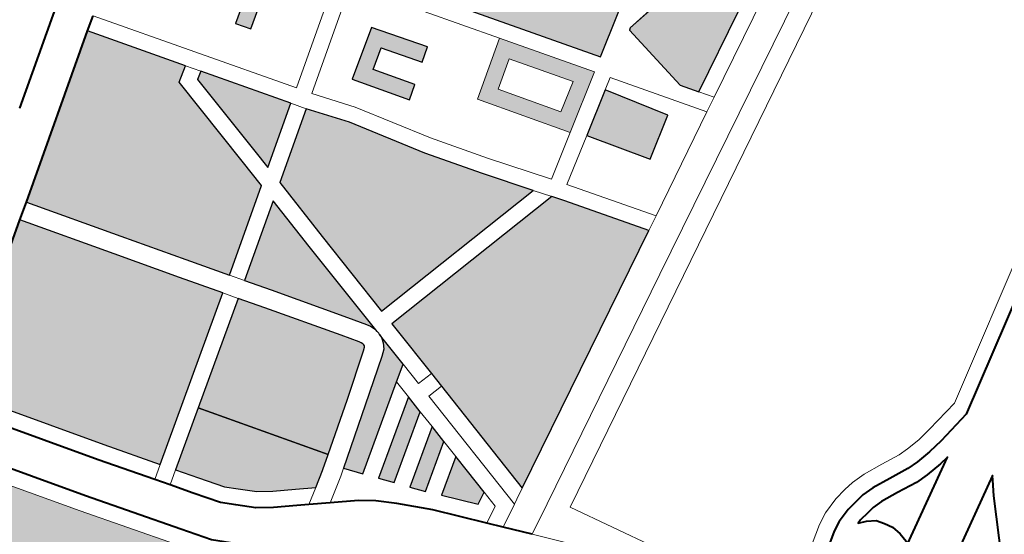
# Model space of a CAD drawing. Header units: metres. Extents: x 149090 to 149776, y 485756 to 486362.
# Tile 88 of 93: x 149598.76 to 149607.86, y 486326.24 to 486330.99. Entities that reach past the tile are written whole.
import ezdxf

# ---------------------------------------------------------------- set-up
doc = ezdxf.new("R2010")
doc.units = ezdxf.units.M
doc.header["$MEASUREMENT"] = 0
for name, color, linetype, lineweight in [('WVB-pen-brm-dik 018', 6, 'Continuous', 13), ('WVB-pen-dik 035', 1, 'Continuous', 40), ('WVB-raster-20%', 254, 'Continuous', 30), ('WVB-raster-60%', 253, 'Continuous', 30)]:
    doc.layers.add(name, color=color, linetype=linetype, lineweight=lineweight)

# ---------------------------------------------------------------- blocks, each defined once
blk = doc.blocks.new('INZET')
at = {"layer": 'WVB-raster-20%'}
for points in [[(-0.034529, -0.040088), (-0.035019, -0.039393), (-0.035754, -0.038344), (-0.036817, -0.036825), (-0.03407, -0.034894), (-0.032961, -0.036463), (-0.033236, -0.036641), (-0.033123, -0.038508), (-0.033093, -0.039079)], [(-0.031584, -0.036599), (-0.031757, -0.036354), (-0.030813, -0.0357), (-0.030642, -0.035946)], [(-0.032803, -0.038876), (-0.032824, -0.038491), (-0.032926, -0.036798), (-0.032788, -0.036709), (-0.03177, -0.03815)], [(-0.02549, -0.042319), (-0.025702, -0.04202), (-0.02588, -0.040648), (-0.025841, -0.040623), (-0.022596, -0.040239), (-0.022572, -0.040723)], [(-0.034945, -0.043848), (-0.036412, -0.041761), (-0.034643, -0.040535), (-0.034344, -0.040959), (-0.033483, -0.042186), (-0.033281, -0.042478), (-0.033261, -0.042516), (-0.033247, -0.042547), (-0.033243, -0.042571), (-0.033244, -0.042596), (-0.033248, -0.042609), (-0.033254, -0.042618), (-0.033308, -0.042662), (-0.034069, -0.043219)], [(-0.026944, -0.04282), (-0.027648, -0.041786), (-0.026883, -0.041294), (-0.026207, -0.04234)], [(-0.032373, -0.046423), (-0.03251, -0.044027), (-0.032527, -0.043727), (-0.032587, -0.042677), (-0.032595, -0.042554), (-0.028826, -0.042335), (-0.028673, -0.042541), (-0.027721, -0.043882)], [(-0.034629, -0.04451), (-0.034864, -0.04422), (-0.033863, -0.043503), (-0.033095, -0.04294), (-0.032985, -0.042852), (-0.032925, -0.04275), (-0.032896, -0.042652), (-0.032893, -0.042584), (-0.032887, -0.042694), (-0.032853, -0.043281), (-0.033142, -0.043481)], [(-0.03425, -0.044978), (-0.034439, -0.044744), (-0.033122, -0.043832), (-0.033102, -0.044183)], [(-0.033871, -0.045445), (-0.03406, -0.045211), (-0.033082, -0.044534), (-0.033062, -0.044885)]]:
    blk.add_hatch(color=256, dxfattribs=at).paths.add_polyline_path(points)
at = {"layer": 'WVB-raster-20%', "extrusion": (0, 0, -1)}
for points in [[(0.026602, -0.040745), (0.023825, -0.038943), (0.024011, -0.038964), (0.024148, -0.038923), (0.024276, -0.038817), (0.024711, -0.038215), (0.026736, -0.035327), (0.029196, -0.037072)], [(0.037588, -0.042211), (0.034816, -0.040289), (0.035306, -0.039594), (0.036041, -0.038545), (0.037104, -0.037026), (0.039868, -0.03897), (0.039448, -0.039563), (0.038231, -0.041309)], [(0.029946, -0.03936), (0.0297, -0.039189), (0.030167, -0.038514), (0.029819, -0.038275), (0.029352, -0.038927), (0.029108, -0.038752), (0.029747, -0.037862), (0.030585, -0.038438)], [(0.032613, -0.042254), (0.029038, -0.042046), (0.029627, -0.041248), (0.030281, -0.040326), (0.031086, -0.039063), (0.031599, -0.038396), (0.032785, -0.039229), (0.032718, -0.040491)], [(0.032897, -0.042517), (0.033018, -0.040508), (0.033074, -0.039433), (0.034356, -0.040333), (0.034057, -0.040758), (0.033196, -0.041986), (0.032982, -0.042295), (0.032945, -0.042364), (0.032909, -0.042448)], [(0.033213, -0.046199), (0.032994, -0.046079), (0.033022, -0.045587), (0.033042, -0.045236), (0.033671, -0.045672)]]:
    blk.add_hatch(color=256, dxfattribs=at).paths.add_polyline_path(points)
at = {"layer": 'WVB-raster-20%'}
h = blk.add_hatch(color=256, dxfattribs=at)
h.paths.add_polyline_path([(-0.027865, -0.041565), (-0.028909, -0.040072), (-0.027929, -0.039386), (-0.026854, -0.040909)])
h.paths.add_polyline_path([(-0.027785, -0.041156), (-0.028492, -0.040146), (-0.028002, -0.039803), (-0.027279, -0.040827)], flags=16)
at = {"layer": 'WVB-raster-20%', "extrusion": (0, 0, -1)}
h = blk.add_hatch(color=256, dxfattribs=at)
h.paths.add_polyline_path([(0.039957, -0.047109), (0.03989, -0.047109), (0.039811, -0.047086), (0.039732, -0.047064), (0.03962, -0.046993), (0.039582, -0.04697), (0.037366, -0.045408), (0.036939, -0.045144), (0.036721, -0.045001), (0.036871, -0.044914), (0.037236, -0.044662), (0.037567, -0.044354), (0.037844, -0.044086), (0.038209, -0.043579), (0.039293, -0.042058), (0.040512, -0.040311), (0.040931, -0.039719), (0.043452, -0.041516), (0.043271, -0.041777), (0.042991, -0.04221), (0.042849, -0.042471), (0.041768, -0.044459), (0.040482, -0.046813), (0.040437, -0.04688), (0.040379, -0.046938), (0.040298, -0.046996), (0.040194, -0.047051), (0.040117, -0.047081), (0.040058, -0.047097)])
h.paths.add_polyline_path([(0.04041, -0.044295), (0.039294, -0.043509), (0.039275, -0.043495), (0.039606, -0.042922), (0.040265, -0.043295), (0.040839, -0.04379)], flags=16)
at = {"layer": 'WVB-raster-60%'}
blk.add_hatch(color=256, dxfattribs=at).paths.add_polyline_path([(-0.035489, -0.044217), (-0.035808, -0.044027), (-0.036175, -0.043815), (-0.03642, -0.043646), (-0.036672, -0.043412), (-0.036856, -0.043233), (-0.037152, -0.042822), (-0.037414, -0.042455), (-0.036412, -0.041761), (-0.034945, -0.043848), (-0.035187, -0.044022), (-0.0352, -0.04403)])
at = {"layer": 'WVB-pen-brm-dik 018'}
for p, q in [((-0.035923, -0.035335), (-0.033856, -0.033882)), ((-0.033825, -0.034721), (-0.03407, -0.034894)), ((-0.033825, -0.034721), (-0.031525, -0.037978)), ((-0.031525, -0.037978), (-0.033825, -0.034721)), ((-0.03407, -0.034894), (-0.032961, -0.036463)), ((-0.030813, -0.0357), (-0.031757, -0.036354)), ((-0.031584, -0.036599), (-0.030642, -0.035946)), ((-0.031757, -0.036354), (-0.031584, -0.036599)), ((-0.032961, -0.036463), (-0.033236, -0.036641)), ((-0.032788, -0.036709), (-0.032961, -0.036463)), ((-0.032961, -0.036463), (-0.032788, -0.036709)), ((-0.031525, -0.037978), (-0.029511, -0.036563)), ((-0.029511, -0.036563), (-0.031525, -0.037978)), ((-0.033236, -0.036641), (-0.033123, -0.038508)), ((-0.032926, -0.036798), (-0.032788, -0.036709)), ((-0.032788, -0.036709), (-0.03177, -0.03815)), ((-0.036817, -0.036825), (-0.037104, -0.037026)), ((-0.035754, -0.038344), (-0.036817, -0.036825)), ((-0.032824, -0.038491), (-0.032926, -0.036798)), ((-0.037104, -0.037026), (-0.036041, -0.038545)), ((-0.031353, -0.038224), (-0.029613, -0.037001)), ((-0.029613, -0.037001), (-0.031353, -0.038224)), ((-0.029613, -0.037001), (-0.027929, -0.039386)), ((-0.027929, -0.039386), (-0.029613, -0.037001)), ((-0.026602, -0.040745), (-0.029196, -0.037072)), ((-0.029747, -0.037862), (-0.030585, -0.038438)), ((-0.029108, -0.038752), (-0.029747, -0.037862)), ((-0.03177, -0.03815), (-0.032803, -0.038876)), ((-0.031599, -0.038396), (-0.03177, -0.03815)), ((-0.03177, -0.03815), (-0.031599, -0.038396)), ((-0.035019, -0.039393), (-0.035754, -0.038344)), ((-0.030841, -0.038891), (-0.031353, -0.038224)), ((-0.031353, -0.038224), (-0.030841, -0.038891)), ((-0.030167, -0.038514), (-0.029819, -0.038275)), ((-0.029819, -0.038275), (-0.029352, -0.038927)), ((-0.036041, -0.038545), (-0.035306, -0.039594)), ((-0.033123, -0.038508), (-0.033093, -0.039079)), ((-0.032803, -0.038876), (-0.032824, -0.038491)), ((-0.032785, -0.039229), (-0.031599, -0.038396)), ((-0.031599, -0.038396), (-0.031086, -0.039063)), ((-0.030585, -0.038438), (-0.029946, -0.03936)), ((-0.0297, -0.039189), (-0.030167, -0.038514)), ((-0.030032, -0.040159), (-0.030841, -0.038891)), ((-0.030841, -0.038891), (-0.030032, -0.040159)), ((-0.029352, -0.038927), (-0.029108, -0.038752)), ((-0.033093, -0.039079), (-0.034529, -0.040088)), ((-0.031086, -0.039063), (-0.030281, -0.040326)), ((-0.023825, -0.038943), (-0.026602, -0.040745)), ((-0.032718, -0.040491), (-0.032785, -0.039229)), ((-0.029946, -0.03936), (-0.0297, -0.039189)), ((-0.034529, -0.040088), (-0.035019, -0.039393)), ((-0.034356, -0.040333), (-0.033074, -0.039433)), ((-0.033074, -0.039433), (-0.033018, -0.040508)), ((-0.028909, -0.040072), (-0.027929, -0.039386)), ((-0.027929, -0.039386), (-0.026854, -0.040909)), ((-0.038231, -0.041309), (-0.039448, -0.039563)), ((-0.035306, -0.039594), (-0.034816, -0.040289)), ((-0.039694, -0.039736), (-0.038476, -0.041482)), ((-0.028002, -0.039803), (-0.028492, -0.040146)), ((-0.027279, -0.040827), (-0.028002, -0.039803)), ((-0.039048, -0.041885), (-0.040267, -0.040138)), ((-0.034529, -0.040088), (-0.034356, -0.040333)), ((-0.034356, -0.040333), (-0.034529, -0.040088)), ((-0.029384, -0.041072), (-0.030032, -0.040159)), ((-0.030032, -0.040159), (-0.029384, -0.041072)), ((-0.027865, -0.041565), (-0.028909, -0.040072)), ((-0.028492, -0.040146), (-0.027785, -0.041156)), ((-0.040512, -0.040311), (-0.039293, -0.042058)), ((-0.034816, -0.040289), (-0.037588, -0.042211)), ((-0.034643, -0.040535), (-0.034816, -0.040289)), ((-0.034816, -0.040289), (-0.034643, -0.040535)), ((-0.034057, -0.040758), (-0.034356, -0.040333)), ((-0.030281, -0.040326), (-0.029627, -0.041248)), ((-0.025841, -0.040623), (-0.022596, -0.040239)), ((-0.036412, -0.041761), (-0.034643, -0.040535)), ((-0.034643, -0.040535), (-0.034344, -0.040959)), ((-0.033018, -0.040508), (-0.032897, -0.042517)), ((-0.032613, -0.042254), (-0.032718, -0.040491)), ((-0.02588, -0.040648), (-0.025841, -0.040623)), ((-0.025702, -0.04202), (-0.02588, -0.040648)), ((-0.022572, -0.040723), (-0.02549, -0.042319)), ((-0.033196, -0.041986), (-0.034057, -0.040758)), ((-0.026854, -0.040909), (-0.027865, -0.041565)), ((-0.027785, -0.041156), (-0.027279, -0.040827)), ((-0.034344, -0.040959), (-0.033483, -0.042186)), ((-0.020497, -0.040992), (-0.031854, -0.047219)), ((-0.020497, -0.040992), (-0.031854, -0.047219)), ((-0.028646, -0.042072), (-0.029384, -0.041072)), ((-0.029384, -0.041072), (-0.028646, -0.042072)), ((-0.022555, -0.041055), (-0.025316, -0.042566)), ((-0.025316, -0.042566), (-0.022555, -0.041055)), ((-0.029627, -0.041248), (-0.029038, -0.042046)), ((-0.028016, -0.044658), (-0.02157, -0.041146)), ((-0.02157, -0.041146), (-0.028016, -0.044658)), ((-0.027648, -0.041786), (-0.026883, -0.041294)), ((-0.026676, -0.04116), (-0.026883, -0.041294)), ((-0.026883, -0.041294), (-0.026676, -0.04116)), ((-0.026883, -0.041294), (-0.026207, -0.04234)), ((-0.025581, -0.042711), (-0.026676, -0.04116)), ((-0.026676, -0.04116), (-0.025581, -0.042711)), ((-0.037588, -0.042211), (-0.038231, -0.041309)), ((-0.038476, -0.041482), (-0.037834, -0.042382)), ((-0.027865, -0.041565), (-0.028646, -0.042072)), ((-0.028646, -0.042072), (-0.027865, -0.041565)), ((-0.037414, -0.042455), (-0.036412, -0.041761)), ((-0.027648, -0.041786), (-0.028467, -0.042314)), ((-0.028467, -0.042314), (-0.027648, -0.041786)), ((-0.026944, -0.04282), (-0.027648, -0.041786)), ((-0.037965, -0.043404), (-0.039048, -0.041885)), ((-0.032982, -0.042295), (-0.033196, -0.041986)), ((-0.02549, -0.042319), (-0.025702, -0.04202)), ((-0.039293, -0.042058), (-0.038209, -0.043579)), ((-0.033483, -0.042186), (-0.033281, -0.042478)), ((-0.029038, -0.042046), (-0.032613, -0.042254)), ((-0.028826, -0.042335), (-0.029038, -0.042046)), ((-0.029038, -0.042046), (-0.028826, -0.042335)), ((-0.037588, -0.042211), (-0.037834, -0.042382)), ((-0.037834, -0.042382), (-0.037588, -0.042211)), ((-0.037834, -0.042382), (-0.03766, -0.042626)), ((-0.032945, -0.042364), (-0.032982, -0.042295)), ((-0.032909, -0.042448), (-0.032945, -0.042364)), ((-0.032595, -0.042554), (-0.028826, -0.042335)), ((-0.028826, -0.042335), (-0.028673, -0.042541)), ((-0.028467, -0.042314), (-0.027456, -0.043737)), ((-0.027456, -0.043737), (-0.028467, -0.042314)), ((-0.026207, -0.04234), (-0.026944, -0.04282)), ((-0.025316, -0.042566), (-0.02549, -0.042319)), ((-0.02549, -0.042319), (-0.025316, -0.042566)), ((-0.03766, -0.042626), (-0.037414, -0.042455)), ((-0.037414, -0.042455), (-0.03766, -0.042626)), ((-0.037152, -0.042822), (-0.037414, -0.042455)), ((-0.033281, -0.042478), (-0.033261, -0.042516)), ((-0.033261, -0.042516), (-0.033247, -0.042547)), ((-0.033247, -0.042547), (-0.033243, -0.042571)), ((-0.032897, -0.042517), (-0.032909, -0.042448)), ((-0.032897, -0.042517), (-0.032892, -0.042548)), ((-0.032892, -0.042548), (-0.032897, -0.042517)), ((-0.032892, -0.042548), (-0.032893, -0.042584)), ((-0.032893, -0.042584), (-0.032892, -0.042548)), ((-0.032587, -0.042677), (-0.032595, -0.042554)), ((-0.028673, -0.042541), (-0.027721, -0.043882)), ((-0.025316, -0.042566), (-0.025581, -0.042711)), ((-0.025581, -0.042711), (-0.025316, -0.042566)), ((-0.03766, -0.042626), (-0.037396, -0.042996)), ((-0.033308, -0.042662), (-0.034069, -0.043219)), ((-0.033254, -0.042618), (-0.033308, -0.042662)), ((-0.033248, -0.042609), (-0.033254, -0.042618)), ((-0.033244, -0.042596), (-0.033248, -0.042609)), ((-0.033243, -0.042571), (-0.033244, -0.042596)), ((-0.032985, -0.042852), (-0.032925, -0.04275)), ((-0.032925, -0.04275), (-0.032896, -0.042652)), ((-0.032896, -0.042652), (-0.032893, -0.042584)), ((-0.032893, -0.042584), (-0.032887, -0.042694)), ((-0.032887, -0.042694), (-0.032853, -0.043281)), ((-0.032527, -0.043727), (-0.032587, -0.042677)), ((-0.025581, -0.042711), (-0.027456, -0.043737)), ((-0.027456, -0.043737), (-0.025581, -0.042711)), ((-0.036856, -0.043233), (-0.037152, -0.042822)), ((-0.033095, -0.04294), (-0.032985, -0.042852)), ((-0.037396, -0.042996), (-0.037084, -0.04343)), ((-0.033863, -0.043503), (-0.033095, -0.04294)), ((-0.036672, -0.043412), (-0.036856, -0.043233)), ((-0.034069, -0.043219), (-0.034945, -0.043848)), ((-0.032853, -0.043281), (-0.033142, -0.043481)), ((-0.032827, -0.043742), (-0.032853, -0.043281)), ((-0.032853, -0.043281), (-0.032827, -0.043742)), ((-0.037616, -0.043889), (-0.037965, -0.043404)), ((-0.037084, -0.04343), (-0.036878, -0.043629)), ((-0.03642, -0.043646), (-0.036672, -0.043412)), ((-0.036878, -0.043629), (-0.036608, -0.043881)), ((-0.036175, -0.043815), (-0.03642, -0.043646)), ((-0.034864, -0.04422), (-0.033863, -0.043503)), ((-0.033142, -0.043481), (-0.034629, -0.04451)), ((-0.033142, -0.043481), (-0.033122, -0.043832)), ((-0.033122, -0.043832), (-0.033142, -0.043481)), ((-0.035808, -0.044027), (-0.036175, -0.043815)), ((-0.034439, -0.044744), (-0.033122, -0.043832)), ((-0.033122, -0.043832), (-0.033102, -0.044183)), ((-0.032527, -0.043727), (-0.032827, -0.043742)), ((-0.032827, -0.043742), (-0.032527, -0.043727)), ((-0.03251, -0.044027), (-0.032527, -0.043727)), ((-0.027456, -0.043737), (-0.027721, -0.043882)), ((-0.027721, -0.043882), (-0.027456, -0.043737)), ((-0.036608, -0.043881), (-0.036336, -0.044068)), ((-0.035187, -0.044022), (-0.0352, -0.04403)), ((-0.034945, -0.043848), (-0.035187, -0.044022)), ((-0.027721, -0.043882), (-0.032373, -0.046423)), ((-0.036336, -0.044068), (-0.03596, -0.044286)), ((-0.035489, -0.044217), (-0.035808, -0.044027)), ((-0.0352, -0.04403), (-0.035489, -0.044217)), ((-0.033102, -0.044183), (-0.03425, -0.044978)), ((-0.033102, -0.044183), (-0.033082, -0.044534)), ((-0.033082, -0.044534), (-0.033102, -0.044183)), ((-0.03281, -0.044042), (-0.03251, -0.044027)), ((-0.03251, -0.044027), (-0.03281, -0.044042)), ((-0.032664, -0.046582), (-0.03281, -0.044042)), ((-0.03281, -0.044042), (-0.032664, -0.046582)), ((-0.032373, -0.046423), (-0.03251, -0.044027)), ((-0.03596, -0.044286), (-0.03577, -0.044399)), ((-0.03577, -0.044399), (-0.035489, -0.044217)), ((-0.035489, -0.044217), (-0.03577, -0.044399)), ((-0.03499, -0.044311), (-0.035434, -0.044599)), ((-0.035434, -0.044599), (-0.03499, -0.044311)), ((-0.034941, -0.044276), (-0.03499, -0.044311)), ((-0.03499, -0.044311), (-0.034941, -0.044276)), ((-0.034864, -0.04422), (-0.034941, -0.044276)), ((-0.034941, -0.044276), (-0.034864, -0.04422)), ((-0.034629, -0.04451), (-0.034864, -0.04422)), ((-0.03577, -0.044399), (-0.035434, -0.044599)), ((-0.03406, -0.045211), (-0.033082, -0.044534)), ((-0.033082, -0.044534), (-0.033062, -0.044885)), ((-0.035434, -0.044599), (-0.03498, -0.044868)), ((-0.03425, -0.044978), (-0.034439, -0.044744)), ((-0.032166, -0.046927), (-0.028016, -0.044658)), ((-0.028016, -0.044658), (-0.032166, -0.046927)), ((-0.03498, -0.044868), (-0.034722, -0.045058)), ((-0.033062, -0.044885), (-0.033871, -0.045445)), ((-0.033062, -0.044885), (-0.033042, -0.045236)), ((-0.033042, -0.045236), (-0.033062, -0.044885)), ((-0.034722, -0.045058), (-0.03443, -0.04532)), ((-0.033871, -0.045445), (-0.03406, -0.045211)), ((-0.033671, -0.045672), (-0.033042, -0.045236)), ((-0.033042, -0.045236), (-0.033022, -0.045587)), ((-0.03443, -0.04532), (-0.033955, -0.045803)), ((-0.033022, -0.045587), (-0.032994, -0.046079)), ((-0.033955, -0.045803), (-0.033281, -0.046578)), ((-0.033213, -0.046199), (-0.033671, -0.045672)), ((-0.032994, -0.046079), (-0.033213, -0.046199)), ((-0.032994, -0.046079), (-0.032975, -0.04641)), ((-0.032975, -0.04641), (-0.032994, -0.046079)), ((-0.024942, -0.049743), (-0.019194, -0.046193)), ((-0.024942, -0.049743), (-0.019194, -0.046193)), ((-0.032975, -0.04641), (-0.033281, -0.046578)), ((-0.033281, -0.046578), (-0.032975, -0.04641)), ((-0.032577, -0.046534), (-0.032664, -0.046582)), ((-0.032664, -0.046582), (-0.032577, -0.046534)), ((-0.032373, -0.046423), (-0.032577, -0.046534)), ((-0.032577, -0.046534), (-0.032373, -0.046423)), ((-0.024884, -0.050038), (-0.019036, -0.046447)), ((-0.033281, -0.046578), (-0.03308, -0.046809)), ((-0.032664, -0.046582), (-0.03308, -0.046809)), ((-0.03308, -0.046809), (-0.032664, -0.046582)), ((-0.03308, -0.046809), (-0.032716, -0.047227)), ((-0.032716, -0.047227), (-0.032166, -0.046927)), ((-0.032166, -0.046927), (-0.032716, -0.047227)), ((-0.032716, -0.047227), (-0.031864, -0.048207)), ((-0.031854, -0.047219), (-0.031001, -0.048731)), ((-0.031854, -0.047219), (-0.031001, -0.048731)), ((-0.025597, -0.049872), (-0.024942, -0.049743)), ((-0.025597, -0.049872), (-0.024942, -0.049743)), ((-0.028276, -0.050136), (-0.028058, -0.050027)), ((-0.028276, -0.050136), (-0.028058, -0.050027)), ((-0.028058, -0.050027), (-0.027753, -0.049925)), ((-0.028058, -0.050027), (-0.027753, -0.049925)), ((-0.027753, -0.049925), (-0.027518, -0.049883)), ((-0.027753, -0.049925), (-0.027518, -0.049883)), ((-0.027518, -0.049883), (-0.027328, -0.049854)), ((-0.027518, -0.049883), (-0.027328, -0.049854)), ((-0.027328, -0.049854), (-0.027063, -0.049854)), ((-0.027328, -0.049854), (-0.027063, -0.049854)), ((-0.027063, -0.049854), (-0.026688, -0.049892)), ((-0.027063, -0.049854), (-0.026688, -0.049892)), ((-0.026688, -0.049892), (-0.026327, -0.049935)), ((-0.026688, -0.049892), (-0.026327, -0.049935)), ((-0.026327, -0.049935), (-0.02614, -0.049935)), ((-0.026327, -0.049935), (-0.02614, -0.049935)), ((-0.02614, -0.049935), (-0.025872, -0.049915)), ((-0.02614, -0.049935), (-0.025872, -0.049915)), ((-0.025872, -0.049915), (-0.025597, -0.049872)), ((-0.025872, -0.049915), (-0.025597, -0.049872)), ((-0.029385, -0.050893), (-0.028276, -0.050136)), ((-0.029385, -0.050893), (-0.028276, -0.050136)), ((-0.027679, -0.050216), (-0.027469, -0.050179)), ((-0.027469, -0.050179), (-0.027305, -0.050154)), ((-0.027305, -0.050154), (-0.027078, -0.050154)), ((-0.027078, -0.050154), (-0.026721, -0.05019)), ((-0.026721, -0.05019), (-0.026345, -0.050235)), ((-0.025838, -0.050213), (-0.025545, -0.050168)), ((-0.025545, -0.050168), (-0.024884, -0.050038)), ((-0.028124, -0.050395), (-0.027943, -0.050304)), ((-0.027943, -0.050304), (-0.027679, -0.050216)), ((-0.026345, -0.050235), (-0.026128, -0.050235)), ((-0.026128, -0.050235), (-0.025838, -0.050213)), ((-0.029463, -0.05131), (-0.028124, -0.050395)), ((-0.027605, -0.050508), (-0.027678, -0.050532)), ((-0.027678, -0.050532), (-0.027531, -0.050586)), ((-0.02742, -0.050475), (-0.027605, -0.050508)), ((-0.027282, -0.050454), (-0.02742, -0.050475)), ((-0.027093, -0.050454), (-0.027282, -0.050454)), ((-0.027154, -0.051372), (-0.025627, -0.050484)), ((-0.026754, -0.050488), (-0.027093, -0.050454)), ((-0.026363, -0.050535), (-0.026754, -0.050488)), ((-0.026117, -0.050535), (-0.026363, -0.050535)), ((-0.025804, -0.050511), (-0.026117, -0.050535)), ((-0.025627, -0.050484), (-0.025804, -0.050511)), ((-0.027531, -0.050586), (-0.027373, -0.05068)), ((-0.027373, -0.05068), (-0.027283, -0.050816)), ((-0.027283, -0.050816), (-0.027199, -0.050955)), ((-0.027199, -0.050955), (-0.027157, -0.051139)), ((-0.027157, -0.051139), (-0.027143, -0.051309)), ((-0.025138, -0.051241), (-0.026637, -0.052112)), ((-0.025183, -0.051317), (-0.025138, -0.051241)), ((-0.025336, -0.051564), (-0.025183, -0.051317)), ((-0.025883, -0.052598), (-0.025336, -0.051564))]:
    blk.add_line(p, q, dxfattribs=at)
at = {"layer": 'WVB-pen-dik 035', "flags": 128}
for points in [[(-0.033856, -0.033882), (-0.035923, -0.035335)], [(-0.03407, -0.034894), (-0.033825, -0.034721)], [(-0.036817, -0.036825), (-0.03407, -0.034894)], [(-0.037104, -0.037026), (-0.036817, -0.036825)], [(-0.039868, -0.03897), (-0.037104, -0.037026)], [(-0.019036, -0.046447), (-0.024884, -0.050038), (-0.025545, -0.050168), (-0.025838, -0.050213), (-0.026128, -0.050235), (-0.026345, -0.050235), (-0.026721, -0.05019), (-0.027078, -0.050154), (-0.027305, -0.050154), (-0.027469, -0.050179), (-0.027679, -0.050216), (-0.027943, -0.050304), (-0.028124, -0.050395), (-0.029463, -0.05131)], [(-0.037834, -0.042382), (-0.038476, -0.041482), (-0.039694, -0.039736), (-0.040114, -0.039143)], [(-0.040686, -0.039545), (-0.040267, -0.040138), (-0.039048, -0.041885), (-0.037965, -0.043404), (-0.037616, -0.043889), (-0.037361, -0.044137), (-0.037048, -0.044428), (-0.036711, -0.04466), (-0.036439, -0.044818)], [(-0.03766, -0.042626), (-0.037834, -0.042382)], [(-0.03577, -0.044399), (-0.03596, -0.044286), (-0.036336, -0.044068), (-0.036608, -0.043881), (-0.036878, -0.043629), (-0.037084, -0.04343), (-0.037396, -0.042996), (-0.03766, -0.042626)], [(-0.035434, -0.044599), (-0.03577, -0.044399)], [(-0.033281, -0.046578), (-0.033955, -0.045803), (-0.03443, -0.04532), (-0.034722, -0.045058), (-0.03498, -0.044868), (-0.035434, -0.044599)], [(-0.03308, -0.046809), (-0.033281, -0.046578)], [(-0.032716, -0.047227), (-0.03308, -0.046809)]]:
    blk.add_lwpolyline(points, dxfattribs=at)
for points in [[(-0.027154, -0.051372), (-0.025627, -0.050484), (-0.025804, -0.050511), (-0.026117, -0.050535), (-0.026363, -0.050535), (-0.026754, -0.050488), (-0.027093, -0.050454), (-0.027282, -0.050454), (-0.02742, -0.050475), (-0.027605, -0.050508), (-0.027678, -0.050532), (-0.027531, -0.050586), (-0.027373, -0.05068), (-0.027283, -0.050816), (-0.027199, -0.050955), (-0.027157, -0.051139), (-0.027143, -0.051309)], [(-0.026108, -0.05299), (-0.025883, -0.052598), (-0.025336, -0.051564), (-0.025183, -0.051317), (-0.025138, -0.051241), (-0.026637, -0.052112), (-0.026504, -0.052153), (-0.026363, -0.052262), (-0.026228, -0.052438), (-0.026142, -0.052597), (-0.026099, -0.052823)]]:
    blk.add_lwpolyline(points, close=True, dxfattribs=at)
at = {"layer": 'WVB-raster-20%', "flags": 128}
for points in [[(-0.033093, -0.039079), (-0.033123, -0.038508), (-0.033236, -0.036641), (-0.032961, -0.036463), (-0.03407, -0.034894), (-0.036817, -0.036825), (-0.035754, -0.038344), (-0.035019, -0.039393), (-0.034529, -0.040088)], [(-0.023825, -0.038943), (-0.024011, -0.038964), (-0.024148, -0.038923), (-0.024276, -0.038817), (-0.024711, -0.038215), (-0.026736, -0.035327), (-0.029196, -0.037072), (-0.026602, -0.040745)], [(-0.031584, -0.036599), (-0.030642, -0.035946), (-0.030813, -0.0357), (-0.031757, -0.036354)], [(-0.03177, -0.03815), (-0.032788, -0.036709), (-0.032926, -0.036798), (-0.032824, -0.038491), (-0.032803, -0.038876)], [(-0.034816, -0.040289), (-0.035306, -0.039594), (-0.036041, -0.038545), (-0.037104, -0.037026), (-0.039868, -0.03897), (-0.039448, -0.039563), (-0.038231, -0.041309), (-0.037588, -0.042211)], [(-0.0297, -0.039189), (-0.030167, -0.038514), (-0.029819, -0.038275), (-0.029352, -0.038927), (-0.029108, -0.038752), (-0.029747, -0.037862), (-0.030585, -0.038438), (-0.029946, -0.03936)], [(-0.029038, -0.042046), (-0.029627, -0.041248), (-0.030281, -0.040326), (-0.031086, -0.039063), (-0.031599, -0.038396), (-0.032785, -0.039229), (-0.032718, -0.040491), (-0.032613, -0.042254)], [(-0.032897, -0.042517), (-0.033018, -0.040508), (-0.033074, -0.039433), (-0.034356, -0.040333), (-0.034057, -0.040758), (-0.033196, -0.041986), (-0.032982, -0.042295), (-0.032945, -0.042364), (-0.032909, -0.042448)], [(-0.02549, -0.042319), (-0.022572, -0.040723), (-0.022596, -0.040239), (-0.025841, -0.040623), (-0.02588, -0.040648), (-0.025702, -0.04202)], [(-0.034945, -0.043848), (-0.034069, -0.043219), (-0.033308, -0.042662), (-0.033254, -0.042618), (-0.033248, -0.042609), (-0.033244, -0.042596), (-0.033243, -0.042571), (-0.033247, -0.042547), (-0.033261, -0.042516), (-0.033281, -0.042478), (-0.033483, -0.042186), (-0.034344, -0.040959), (-0.034643, -0.040535), (-0.036412, -0.041761)], [(-0.027648, -0.041786), (-0.026944, -0.04282), (-0.026207, -0.04234), (-0.026883, -0.041294)], [(-0.032373, -0.046423), (-0.027721, -0.043882), (-0.028673, -0.042541), (-0.028826, -0.042335), (-0.032595, -0.042554), (-0.032587, -0.042677), (-0.032527, -0.043727), (-0.03251, -0.044027)], [(-0.034629, -0.04451), (-0.033142, -0.043481), (-0.032853, -0.043281), (-0.032887, -0.042694), (-0.032893, -0.042584), (-0.032896, -0.042652), (-0.032925, -0.04275), (-0.032985, -0.042852), (-0.033095, -0.04294), (-0.033863, -0.043503), (-0.034864, -0.04422)], [(-0.03425, -0.044978), (-0.033102, -0.044183), (-0.033122, -0.043832), (-0.034439, -0.044744)], [(-0.033871, -0.045445), (-0.033062, -0.044885), (-0.033082, -0.044534), (-0.03406, -0.045211)], [(-0.032994, -0.046079), (-0.033022, -0.045587), (-0.033042, -0.045236), (-0.033671, -0.045672), (-0.033213, -0.046199)]]:
    blk.add_lwpolyline(points, close=True, dxfattribs=at)
at = {"layer": 'WVB-raster-60%', "flags": 128}
blk.add_lwpolyline([(-0.034945, -0.043848), (-0.036412, -0.041761), (-0.037414, -0.042455), (-0.037152, -0.042822), (-0.036856, -0.043233), (-0.036672, -0.043412), (-0.03642, -0.043646), (-0.036175, -0.043815), (-0.035808, -0.044027), (-0.035489, -0.044217), (-0.0352, -0.04403), (-0.035187, -0.044022)], close=True, dxfattribs=at)

msp = doc.modelspace()

# ---------------------------------------------------------------- block references
at = {"layer": 'WVB-raster-60%', "xscale": 500.0000000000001, "yscale": 500.0000000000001, "zscale": 500.0000000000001, "rotation": 35.19028839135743}
msp.add_blockref('INZET', (149603.259, 486354.9637), dxfattribs=at)

doc.saveas('drawing.dxf')
